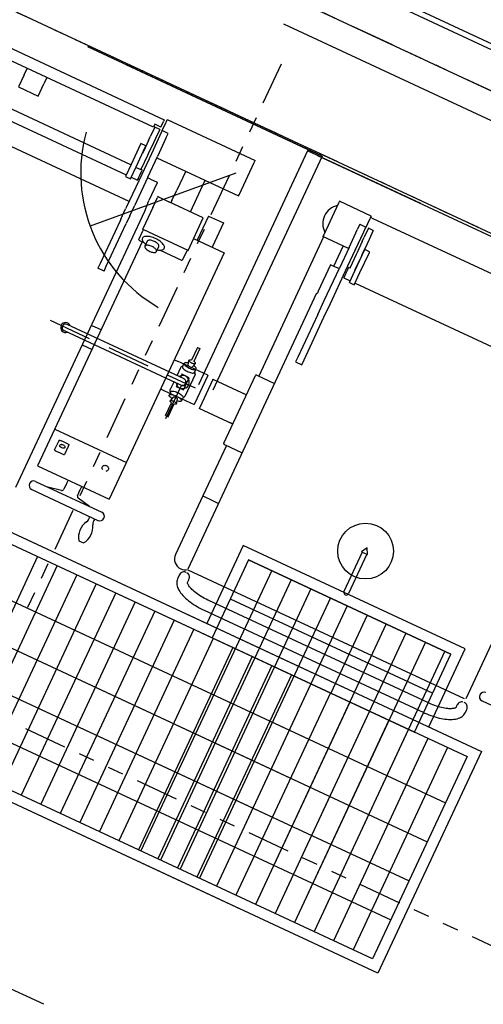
# Model space of a CAD drawing. Header units: inches. Extents: x -119 to 3951, y 0 to 4293.
# Tile 6 of 68: x 487 to 531, y 2637 to 2729. Entities that reach past the tile are written whole.
import ezdxf

# ---------------------------------------------------------------- set-up
doc = ezdxf.new("R2010")
doc.units = ezdxf.units.IN
doc.header["$LTSCALE"] = 48
doc.header["$MEASUREMENT"] = 0
for name, pattern in [('A1-DASH', [0.2383, 0.0833, -0.031, 0.031, -0.031, 0.031, -0.031]), ('DASHED', [0.75, 0.5, -0.25]), ('L-DASH', [0.1249, 0.0833, -0.0416])]:
    doc.linetypes.add(name, pattern=pattern)
for name, color, linetype in [('FS-CLRNC', 1, 'DASHED'), ('FS-DSH03', 1, 'L-DASH'), ('FS-EQCTR', 4, 'CONTINUOUS'), ('FS-EQDTL', 8, 'CONTINUOUS'), ('FS-EQPMT', 2, 'CONTINUOUS'), ('FS-HDS01', 6, 'A1-DASH')]:
    doc.layers.add(name, color=color, linetype=linetype)

# ---------------------------------------------------------------- blocks, each defined once
blk = doc.blocks.new('GR10001P')
at = {"layer": 'FS-CLRNC'}
for p, q in [((47.614, 0), (0, 0)), ((0, 0), (0, -25.857)), ((1, 0), (46.614, 0))]:
    blk.add_line(p, q, dxfattribs=at)
at = {"layer": 'FS-EQPMT'}
for p, q in [((4.657, -3.13), (4.658, -3.13)), ((4.657, -3.13), (4.657, -3.265)), ((4.657, -3.265), (4.658, -3.265)), ((7.908, -3), (4.658, -3)), ((4.658, -3), (4.658, -3.19)), ((4.658, -3.19), (4.658, -6.435)), ((7.908, -3), (7.908, -3.19)), ((7.908, -3.13), (8.157, -3.13)), ((7.908, -3.19), (7.908, -3.318)), ((7.908, -4.191), (7.908, -3.318)), ((8.157, -3.13), (32.907, -3.13)), ((7.282, -4.128), (7.907, -4.128)), ((7.282, -4.128), (7.282, -4.628)), ((7.907, -4.628), (7.907, -4.128)), ((8.157, -4.128), (8.157, -5.061)), ((8.157, -4.128), (8.157, -4.128)), ((8.657, -4.128), (8.157, -4.128)), ((8.657, -4.128), (8.157, -4.128)), ((8.657, -4.128), (8.657, -5.061)), ((8.657, -4.128), (8.657, -4.128)), ((7.282, -6.503), (7.282, -4.628)), ((7.907, -6.503), (7.907, -4.628)), ((7.908, -6.435), (7.908, -5.066)), ((8.157, -5.494), (8.157, -5.061)), ((8.657, -5.061), (8.657, -5.494)), ((8.157, -5.494), (8.157, -6.631)), ((8.657, -5.494), (8.657, -6.631)), ((9.186, -6.064), (8.686, -6.064)), ((8.686, -6.126), (8.686, -6.064)), ((8.686, -8.202), (8.686, -6.126)), ((9.186, -6.126), (9.186, -6.064)), ((9.186, -8.202), (9.186, -6.126)), ((4.658, -6.435), (4.658, -6.625)), ((7.282, -6.625), (4.658, -6.625)), ((4.733, -6.625), (4.733, -20.885)), ((6.733, -8.686), (6.733, -6.625)), ((7.282, -6.503), (7.282, -8.624)), ((7.907, -8.624), (7.907, -6.503)), ((7.908, -6.435), (7.908, -6.435)), ((7.908, -6.435), (7.908, -6.625)), ((7.908, -6.625), (7.908, -6.625)), ((8.157, -6.631), (8.157, -6.815)), ((8.157, -6.815), (8.157, -8.169)), ((8.657, -6.631), (8.657, -6.815)), ((8.657, -6.815), (8.657, -8.169)), ((8.032, -8.234), (8.032, -8.231)), ((8.157, -8.231), (8.032, -8.231)), ((8.032, -8.234), (8.032, -8.241)), ((8.157, -8.169), (8.157, -8.248)), ((8.657, -8.169), (8.657, -8.248)), ((8.686, -9.441), (8.686, -8.202)), ((9.186, -9.441), (9.186, -8.202)), ((6.413, -8.691), (6.413, -8.747)), ((6.413, -8.747), (6.413, -8.776)), ((6.413, -8.776), (6.413, -11.406)), ((6.443, -8.686), (7.103, -8.686)), ((7.282, -8.686), (7.103, -8.686)), ((7.282, -11.962), (7.282, -8.624)), ((7.907, -11.962), (7.907, -8.624)), ((8.032, -8.241), (8.032, -8.255)), ((8.032, -8.255), (8.032, -8.255)), ((8.032, -8.255), (8.032, -8.255)), ((8.032, -8.255), (8.032, -8.277)), ((8.032, -8.277), (8.032, -8.285)), ((8.032, -8.285), (8.032, -8.299)), ((8.032, -8.304), (8.032, -8.299)), ((8.032, -8.304), (8.032, -8.326)), ((8.032, -8.326), (8.032, -8.328)), ((8.032, -8.328), (8.032, -8.367)), ((8.032, -8.367), (8.032, -8.376)), ((8.032, -8.376), (8.032, -8.389)), ((8.032, -8.394), (8.032, -8.389)), ((8.032, -8.394), (8.032, -8.442)), ((8.032, -8.438), (8.032, -8.442)), ((8.032, -8.442), (8.032, -8.494)), ((8.032, -8.494), (8.032, -8.503)), ((8.032, -8.503), (8.032, -8.514)), ((8.032, -8.52), (8.032, -8.514)), ((8.032, -8.52), (8.032, -8.578)), ((8.032, -8.581), (8.032, -8.578)), ((8.032, -8.581), (8.032, -8.586)), ((8.032, -8.586), (8.032, -8.647)), ((8.032, -8.647), (8.032, -8.655)), ((8.032, -8.655), (8.032, -8.662)), ((8.032, -8.668), (8.032, -8.662)), ((8.032, -8.668), (8.032, -8.731)), ((8.032, -8.735), (8.032, -8.731)), ((8.032, -8.735), (8.032, -8.74)), ((8.032, -8.74), (8.032, -8.747)), ((8.032, -8.747), (8.032, -8.81)), ((8.032, -8.81), (8.032, -8.817)), ((8.032, -8.817), (8.032, -8.82)), ((8.032, -8.824), (8.032, -8.82)), ((8.032, -8.824), (8.032, -8.886)), ((8.032, -8.892), (8.032, -8.886)), ((8.032, -8.892), (8.032, -8.9)), ((8.032, -8.9), (8.032, -8.909)), ((8.032, -8.909), (8.032, -8.967)), ((8.032, -8.967), (8.032, -8.972)), ((8.032, -8.973), (8.032, -8.972)), ((8.032, -8.973), (8.032, -9.029)), ((8.032, -9.035), (8.032, -9.029)), ((8.032, -9.035), (8.032, -9.046)), ((8.032, -9.046), (8.032, -9.055)), ((8.032, -9.055), (8.032, -9.104)), ((8.032, -9.104), (8.032, -9.107)), ((8.032, -9.108), (8.032, -9.144)), ((8.032, -9.15), (8.032, -9.144)), ((8.032, -9.15), (8.032, -9.163)), ((8.032, -9.163), (8.032, -9.172)), ((8.032, -9.172), (8.032, -9.206)), ((8.032, -9.206), (8.032, -9.207)), ((8.032, -9.207), (8.032, -9.222)), ((8.032, -9.226), (8.032, -9.222)), ((8.032, -9.226), (8.032, -9.24)), ((8.032, -9.24), (8.032, -9.248)), ((8.032, -9.248), (8.032, -9.264)), ((8.032, -9.264), (8.032, -9.265)), ((8.032, -9.265), (8.032, -9.27)), ((8.032, -9.27), (8.032, -9.275)), ((8.032, -9.275), (8.686, -9.275)), ((8.686, -9.441), (9.186, -9.441)), ((9.186, -9.275), (31.878, -9.275)), ((6.353, -39.906), (6.353, -11.588)), ((6.353, -11.588), (6.413, -11.588)), ((6.413, -11.406), (6.413, -11.496)), ((6.413, -11.496), (6.413, -11.498)), ((6.413, -11.498), (6.413, -11.588)), ((6.443, -11.588), (6.413, -11.588)), ((34.848, -39.906), (34.848, -11.588)), ((7.282, -13.376), (7.282, -11.962)), ((7.907, -13.376), (7.907, -11.962)), ((7.282, -13.376), (7.282, -17.746)), ((7.907, -17.746), (7.907, -13.376)), ((7.282, -17.746), (7.282, -18.246)), ((7.282, -18.246), (7.907, -18.246)), ((7.907, -18.246), (7.907, -17.746)), ((4.435, -20.987), (4.435, -20.963)), ((4.435, -27.908), (4.435, -20.987)), ((4.537, -20.885), (4.513, -20.885)), ((4.537, -20.885), (6.353, -20.885)), ((1, -22.947), (4.435, -22.947)), ((1, -22.947), (1, -23.037)), ((1, -23.037), (1, -25.857)), ((4.345, -22.947), (4.125, -22.947)), ((1, -25.857), (1, -25.947)), ((4.435, -25.947), (1, -25.947)), ((4.345, -25.947), (4.125, -25.947)), ((4.435, -27.932), (4.435, -27.908)), ((4.513, -28.01), (4.537, -28.01)), ((4.537, -28.01), (6.353, -28.01)), ((4.733, -28.01), (4.733, -33.188)), ((20.601, -31.118), (20.289, -31.658)), ((20.289, -31.658), (20.912, -31.658)), ((20.361, -31.658), (20.361, -35.678)), ((20.912, -31.658), (20.601, -31.118)), ((20.841, -31.658), (20.841, -35.678)), ((4.733, -33.188), (4.733, -39.188)), ((4.733, -33.188), (5.733, -33.188)), ((5.733, -33.188), (6.353, -33.188)), ((34.723, -39.996), (6.413, -39.996)), ((36.282, -39.485), (43.049, -39.485)), ((5.848, -40.791), (5.848, -41.087)), ((6.848, -41.087), (6.848, -40.79)), ((34.348, -40.844), (34.348, -41.087)), ((35.348, -41.087), (35.348, -40.844)), ((31.848, -41.759), (9.348, -41.759)), ((9.348, -42.759), (31.848, -42.759))]:
    blk.add_line(p, q, dxfattribs=at)
at = {"layer": 'FS-EQPMT', "flags": 128}
for points in [[(6.443, -8.686), (6.433, -8.686), (6.423, -8.688), (6.413, -8.691)], [(6.348, -40.27), (6.207, -40.288), (6.094, -40.333), (6.008, -40.395), (5.954, -40.453), (5.921, -40.503), (5.888, -40.572), (5.86, -40.667), (5.848, -40.791)], [(5.848, -41.087), (5.852, -41.17), (5.867, -41.278), (5.894, -41.383), (5.933, -41.485), (5.983, -41.585), (6.044, -41.682), (6.117, -41.777), (6.202, -41.87), (6.301, -41.96), (6.412, -42.047), (6.536, -42.13), (6.671, -42.209), (6.815, -42.283), (6.969, -42.351), (7.129, -42.414), (7.297, -42.471), (7.47, -42.523), (7.649, -42.569), (7.834, -42.611), (8.023, -42.647), (8.216, -42.679), (8.412, -42.705), (8.612, -42.726), (8.813, -42.742), (9.016, -42.753), (9.221, -42.758), (9.348, -42.759)], [(6.848, -40.791), (6.838, -40.676), (6.816, -40.588), (6.788, -40.523), (6.761, -40.476), (6.717, -40.42), (6.643, -40.356), (6.541, -40.303), (6.408, -40.271)], [(9.348, -41.759), (9.253, -41.759), (9.072, -41.754), (8.893, -41.745), (8.715, -41.731), (8.542, -41.713), (8.372, -41.691), (8.207, -41.664), (8.049, -41.634), (7.897, -41.601), (7.754, -41.564), (7.619, -41.524), (7.493, -41.482), (7.377, -41.438), (7.273, -41.393), (7.179, -41.347), (7.098, -41.302), (7.028, -41.258), (6.971, -41.216), (6.926, -41.178), (6.892, -41.145), (6.869, -41.117), (6.855, -41.097), (6.849, -41.084), (6.847, -41.08)], [(34.349, -41.08), (34.349, -41.08), (34.347, -41.085), (34.34, -41.098), (34.324, -41.121), (34.298, -41.151), (34.263, -41.185), (34.216, -41.223), (34.158, -41.265), (34.088, -41.308), (34.007, -41.352), (33.914, -41.397), (33.811, -41.441), (33.696, -41.484), (33.572, -41.526), (33.438, -41.565), (33.295, -41.601), (33.145, -41.635), (32.987, -41.665), (32.824, -41.691), (32.655, -41.713), (32.481, -41.731), (32.304, -41.745), (32.125, -41.754), (31.944, -41.759), (31.848, -41.759)], [(31.848, -42.759), (31.956, -42.759), (32.161, -42.753), (32.364, -42.743), (32.565, -42.728), (32.765, -42.707), (32.961, -42.681), (33.153, -42.651), (33.342, -42.615), (33.526, -42.574), (33.705, -42.529), (33.878, -42.478), (34.044, -42.422), (34.205, -42.361), (34.358, -42.294), (34.504, -42.221), (34.642, -42.142), (34.772, -42.056), (34.891, -41.964), (34.998, -41.865), (35.083, -41.773), (35.155, -41.678), (35.215, -41.582), (35.264, -41.483), (35.305, -41.372), (35.332, -41.261), (35.346, -41.15), (35.348, -41.087)], [(34.723, -40.334), (34.642, -40.36), (34.576, -40.394), (34.513, -40.441), (34.457, -40.501), (34.41, -40.575), (34.375, -40.659), (34.355, -40.75), (34.348, -40.844)], [(35.348, -40.844), (35.336, -40.72), (35.309, -40.625), (35.275, -40.556), (35.242, -40.506), (35.189, -40.449), (35.103, -40.387), (34.989, -40.341), (34.848, -40.323)]]:
    blk.add_lwpolyline(points, dxfattribs=at)
at = {"layer": 'FS-EQPMT'}
blk.add_circle((20.601, -31.436), 2.592, dxfattribs=at)
for centre, radius, start, end in [((5.733, -4.812), 1.75, 127.90004, 232.09996), ((4.513, -20.963), 0.078, 90, 180), ((4.513, -27.932), 0.078, 180, 270), ((20.601, -35.678), 0.24, 180, 0), ((5.733, -39.188), 1, 180, 270), ((36.282, -39.063), 0.422, 90, 270), ((5.733, -39.188), 1, 270, 307.96288)]:
    blk.add_arc(centre, radius, start, end, dxfattribs=at)
blk = doc.blocks.new('GR10026P')
at = {"layer": 'FS-CLRNC'}
blk.add_line((22.286, 0), (56.914, 0), dxfattribs=at)
at = {"layer": 'FS-EQPMT'}
for p, q in [((50.311, -6), (26.741, -6)), ((27.466, -6.485), (49.578, -6.485))]:
    blk.add_line(p, q, dxfattribs=at)
blk = doc.blocks.new('GR10005P')
at = {"layer": 'FS-CLRNC'}
for p, q in [((1, 0), (56.114, 0)), ((57.114, 0), (0, 0)), ((57.114, 0), (57.114, -25.857)), ((50.532, -4.813), (40.344, -15.001))]:
    blk.add_line(p, q, dxfattribs=at)
blk.add_arc((50.532, -4.813), 14.408, 189.75537, 265, dxfattribs=at)
at = {"layer": 'FS-EQPMT'}
for p, q in [((8.157, -3.13), (42.407, -3.13)), ((42.407, -3.13), (42.407, -3.325)), ((42.407, -3.89), (42.407, -3.325)), ((42.657, -3), (51.657, -3)), ((42.657, -3.19), (42.657, -3)), ((42.657, -3.318), (42.657, -3.19)), ((42.657, -4.128), (42.657, -3.318)), ((51.657, -3.19), (51.657, -3)), ((51.657, -6.435), (51.657, -3.19)), ((41.782, -4.179), (8.782, -4.179)), ((28.855, -4.837), (28.855, -4.179)), ((30.855, -4.179), (30.855, -4.837)), ((41.782, -3.89), (41.782, -4.015)), ((42.407, -3.89), (41.782, -3.89)), ((41.782, -4.015), (41.782, -4.179)), ((41.907, -4.128), (41.907, -5.061)), ((42.407, -4.128), (41.907, -4.128)), ((41.907, -4.128), (41.907, -4.128)), ((42.407, -4.128), (41.907, -4.128)), ((42.407, -4.128), (42.407, -5.061)), ((42.407, -4.128), (42.407, -4.128)), ((43.282, -4.128), (42.657, -4.128)), ((42.657, -4.128), (42.657, -4.628)), ((43.282, -4.628), (43.282, -4.128)), ((28.855, -4.837), (28.855, -6.087)), ((30.855, -6.087), (30.855, -4.837)), ((41.907, -5.494), (41.907, -5.061)), ((42.407, -5.061), (42.407, -5.494)), ((42.657, -4.628), (42.657, -6.503)), ((43.282, -4.628), (43.282, -6.503)), ((28.855, -6.087), (30.855, -6.087)), ((41.878, -6.064), (41.378, -6.064)), ((41.378, -6.064), (41.378, -6.126)), ((41.378, -6.126), (41.378, -8.202)), ((41.878, -6.126), (41.878, -6.064)), ((41.878, -8.202), (41.878, -6.126)), ((41.907, -5.494), (41.907, -6.631)), ((42.407, -5.494), (42.407, -6.631)), ((41.907, -6.631), (41.907, -6.815)), ((42.407, -6.631), (42.407, -6.815)), ((42.407, -6.815), (42.407, -8.169)), ((42.657, -6.503), (42.657, -8.624)), ((43.282, -8.624), (43.282, -6.503)), ((43.282, -6.625), (51.657, -6.625)), ((46.233, -6.625), (46.233, -8.586)), ((48.233, -9.857), (48.233, -6.625)), ((51.657, -6.625), (51.657, -6.435)), ((41.378, -8.231), (9.186, -8.231)), ((41.378, -8.202), (41.378, -9.441)), ((41.878, -9.441), (41.878, -8.202)), ((42.407, -8.169), (42.407, -8.248)), ((42.532, -8.231), (42.407, -8.231)), ((42.532, -8.234), (42.532, -8.231)), ((42.532, -8.241), (42.532, -8.234)), ((41.907, -8.248), (42.407, -8.248)), ((42.532, -8.255), (42.532, -8.241)), ((42.532, -8.255), (42.532, -8.255)), ((42.532, -8.255), (42.532, -8.255)), ((42.532, -8.277), (42.532, -8.255)), ((42.532, -8.285), (42.532, -8.277)), ((42.532, -8.299), (42.532, -8.285)), ((42.532, -8.299), (42.532, -8.304)), ((42.532, -8.326), (42.532, -8.304)), ((42.532, -8.328), (42.532, -8.326)), ((42.532, -8.367), (42.532, -8.328)), ((42.532, -8.376), (42.532, -8.367)), ((42.532, -8.389), (42.532, -8.376)), ((42.532, -8.389), (42.532, -8.394)), ((42.532, -8.442), (42.532, -8.394)), ((42.532, -8.442), (42.532, -8.438)), ((42.532, -8.494), (42.532, -8.442)), ((42.532, -8.503), (42.532, -8.494)), ((42.532, -8.514), (42.532, -8.503)), ((42.532, -8.514), (42.532, -8.52)), ((42.532, -8.578), (42.532, -8.52)), ((42.532, -8.578), (42.532, -8.581)), ((42.532, -8.586), (42.532, -8.581)), ((42.532, -8.647), (42.532, -8.586)), ((42.532, -8.655), (42.532, -8.647)), ((42.532, -8.662), (42.532, -8.655)), ((42.532, -8.662), (42.532, -8.668)), ((42.532, -8.731), (42.532, -8.668)), ((42.532, -8.731), (42.532, -8.735)), ((42.532, -8.74), (42.532, -8.735)), ((42.532, -8.747), (42.532, -8.74)), ((42.532, -8.81), (42.532, -8.747)), ((42.532, -8.817), (42.532, -8.81)), ((42.532, -8.82), (42.532, -8.817)), ((42.532, -8.82), (42.532, -8.824)), ((42.532, -8.886), (42.532, -8.824)), ((42.532, -8.886), (42.532, -8.892)), ((42.532, -8.9), (42.532, -8.892)), ((42.532, -8.909), (42.532, -8.9)), ((42.532, -8.967), (42.532, -8.909)), ((42.532, -8.972), (42.532, -8.967)), ((42.532, -8.972), (42.532, -8.973)), ((42.532, -9.029), (42.532, -8.973)), ((42.532, -9.029), (42.532, -9.035)), ((42.532, -9.046), (42.532, -9.035)), ((42.532, -9.055), (42.532, -9.046)), ((42.532, -9.104), (42.532, -9.055)), ((42.532, -9.107), (42.532, -9.104)), ((42.532, -9.144), (42.532, -9.108)), ((42.532, -9.144), (42.532, -9.15)), ((42.532, -9.163), (42.532, -9.15)), ((42.657, -8.624), (42.657, -11.962)), ((43.282, -8.624), (43.282, -11.537)), ((43.598, -8.686), (43.282, -8.686)), ((43.598, -8.686), (44.258, -8.686)), ((44.288, -8.691), (44.288, -8.747)), ((44.288, -8.747), (44.288, -8.776)), ((44.288, -8.776), (44.288, -10.531)), ((46.233, -9.637), (46.233, -8.586)), ((9.186, -9.275), (41.378, -9.275)), ((41.378, -9.441), (41.878, -9.441)), ((41.878, -9.275), (42.532, -9.275)), ((42.532, -9.172), (42.532, -9.163)), ((42.532, -9.206), (42.532, -9.172)), ((42.532, -9.207), (42.532, -9.206)), ((42.532, -9.222), (42.532, -9.207)), ((42.532, -9.222), (42.532, -9.226)), ((42.532, -9.24), (42.532, -9.226)), ((42.532, -9.248), (42.532, -9.24)), ((42.532, -9.264), (42.532, -9.248)), ((42.532, -9.265), (42.532, -9.264)), ((42.532, -9.27), (42.532, -9.265)), ((42.532, -9.275), (42.532, -9.27)), ((44.962, -9.857), (44.886, -9.857)), ((44.886, -9.857), (44.886, -9.933)), ((44.886, -10.984), (44.886, -9.933)), ((44.962, -9.857), (46.014, -9.857)), ((49.545, -9.857), (46.014, -9.857)), ((46.233, -9.637), (46.233, -9.857)), ((49.545, -13.207), (49.545, -9.857)), ((49.922, -9.5), (49.922, -11.992)), ((49.922, -9.5), (51.436, -9.5)), ((51.436, -9.5), (51.436, -11.992)), ((44.348, -11.588), (44.288, -10.531)), ((42.657, -11.406), (7.907, -11.406)), ((43.282, -12.588), (43.282, -11.537)), ((44.348, -39.906), (44.348, -11.588)), ((44.886, -10.984), (44.886, -13.096)), ((42.657, -11.962), (42.657, -12.162)), ((42.657, -13.213), (42.657, -12.162)), ((43.282, -12.588), (43.282, -13.376)), ((49.545, -11.992), (52.679, -11.992)), ((52.679, -11.992), (52.679, -33.534)), ((42.657, -13.213), (42.657, -13.376)), ((42.657, -13.376), (42.657, -17.746)), ((43.282, -17.746), (43.282, -13.376)), ((44.886, -13.096), (44.886, -13.096)), ((44.886, -13.096), (44.886, -13.143)), ((44.886, -13.143), (44.886, -13.207)), ((44.934, -13.207), (44.886, -13.207)), ((44.934, -13.187), (44.985, -13.186)), ((44.934, -13.187), (44.934, -13.251)), ((44.966, -14.228), (44.966, -13.251)), ((44.985, -13.186), (49.497, -13.186)), ((44.985, -13.186), (44.985, -13.186)), ((49.466, -14.228), (49.466, -13.251)), ((49.497, -13.186), (49.497, -13.207)), ((49.497, -13.187), (49.497, -13.251)), ((49.497, -13.207), (49.545, -13.207)), ((45.014, -14.228), (44.966, -14.228)), ((45.014, -14.272), (45.065, -14.274)), ((45.065, -14.274), (45.497, -14.274)), ((45.065, -14.274), (45.065, -14.274)), ((45.35, -14.282), (45.35, -33.534)), ((45.747, -14.023), (45.747, -14.539)), ((46.935, -14.539), (46.935, -14.023)), ((47.185, -14.274), (49.367, -14.274)), ((49.367, -14.274), (49.418, -14.272)), ((49.367, -14.274), (49.367, -14.274)), ((49.418, -14.228), (49.466, -14.228)), ((42.657, -17.746), (42.657, -18.246)), ((43.282, -18.246), (42.657, -18.246)), ((43.282, -18.246), (43.282, -17.746)), ((45.35, -23.315), (44.668, -23.315)), ((52.679, -22.947), (52.989, -22.947)), ((56.114, -22.947), (52.989, -22.947)), ((56.114, -22.947), (56.114, -23.037)), ((56.114, -23.037), (56.114, -25.857)), ((44.348, -25.31), (45.35, -25.31)), ((52.679, -25.947), (52.989, -25.947)), ((52.989, -25.947), (56.114, -25.947)), ((56.114, -25.857), (56.114, -25.947)), ((45.35, -33.489), (52.679, -33.489)), ((45.35, -33.534), (45.35, -37.265)), ((52.679, -33.534), (52.679, -37.265)), ((46.155, -34.42), (46.155, -34.269)), ((46.155, -35.25), (46.155, -34.42)), ((47.155, -34.269), (47.155, -34.42)), ((47.155, -34.42), (47.155, -35.25)), ((50.895, -34.972), (50.934, -35.013)), ((51.333, -35.013), (51.372, -34.972)), ((45.35, -37.265), (52.679, -37.265)), ((48.474, -37.265), (48.474, -37.605)), ((49.872, -37.605), (49.872, -37.265)), ((48.327, -38.381), (47.046, -38.641)), ((48.474, -37.896), (48.474, -38.202)), ((48.49, -37.771), (48.491, -37.75)), ((49.856, -37.73), (49.855, -37.751)), ((49.872, -38.203), (49.872, -37.896)), ((51.3, -38.641), (50.018, -38.381)), ((50.018, -38.381), (50.018, -38.381)), ((45.782, -38.641), (52.564, -38.641)), ((45.782, -39.485), (52.549, -39.485)), ((52.549, -39.485), (52.564, -39.485)), ((51.744, -41.948), (52.228, -41.948))]:
    blk.add_line(p, q, dxfattribs=at)
at = {"layer": 'FS-EQPMT', "flags": 128}
for points in [[(44.288, -8.691), (44.278, -8.688), (44.268, -8.686), (44.258, -8.686)], [(47.466, -13.962), (47.459, -13.909), (47.438, -13.857), (47.403, -13.806), (47.355, -13.757), (47.294, -13.711), (47.221, -13.668), (47.137, -13.628), (47.042, -13.593), (46.94, -13.562), (46.829, -13.536), (46.713, -13.516), (46.591, -13.502), (46.467, -13.493), (46.341, -13.49), (46.215, -13.493), (46.091, -13.502), (45.969, -13.516), (45.853, -13.536), (45.743, -13.562), (45.64, -13.593), (45.546, -13.628), (45.461, -13.668), (45.388, -13.711), (45.327, -13.757), (45.279, -13.806), (45.244, -13.857), (45.223, -13.909), (45.216, -13.962), (45.223, -14.015), (45.244, -14.067), (45.279, -14.118), (45.327, -14.167), (45.388, -14.214), (45.461, -14.257), (45.546, -14.296), (45.64, -14.332), (45.743, -14.362), (45.747, -14.364)], [(46.935, -14.023), (46.928, -13.985), (46.907, -13.948), (46.873, -13.913), (46.827, -13.88), (46.769, -13.851), (46.701, -13.825), (46.625, -13.804), (46.542, -13.789), (46.454, -13.779), (46.364, -13.774), (46.273, -13.776), (46.184, -13.783), (46.098, -13.796), (46.018, -13.814), (45.946, -13.837), (45.883, -13.865), (45.831, -13.896), (45.79, -13.93), (45.763, -13.967), (45.749, -14.004), (45.747, -14.023)], [(46.935, -14.539), (46.928, -14.501), (46.907, -14.464), (46.873, -14.428), (46.827, -14.395), (46.769, -14.366), (46.701, -14.341), (46.625, -14.32), (46.542, -14.304), (46.454, -14.294), (46.364, -14.29), (46.273, -14.291), (46.184, -14.298), (46.098, -14.311), (46.018, -14.33), (45.946, -14.353), (45.883, -14.38), (45.831, -14.411), (45.79, -14.446), (45.763, -14.482), (45.749, -14.52), (45.749, -14.558), (45.763, -14.596), (45.79, -14.632), (45.831, -14.666), (45.883, -14.698), (45.946, -14.725), (46.018, -14.748), (46.098, -14.766), (46.184, -14.779), (46.273, -14.787), (46.364, -14.788), (46.454, -14.784), (46.542, -14.774), (46.625, -14.758), (46.701, -14.737), (46.769, -14.712), (46.827, -14.682), (46.873, -14.65), (46.907, -14.614), (46.928, -14.577), (46.935, -14.539)], [(46.935, -14.364), (46.94, -14.362), (47.042, -14.332), (47.137, -14.296), (47.221, -14.257), (47.294, -14.214), (47.355, -14.167), (47.403, -14.118), (47.438, -14.067), (47.459, -14.015), (47.466, -13.962)], [(44.668, -23.315), (44.575, -23.317), (44.471, -23.322), (44.389, -23.326), (44.348, -23.326)], [(46.155, -34.269), (46.156, -34.263), (46.161, -34.256), (46.168, -34.25), (46.178, -34.245), (46.191, -34.24), (46.205, -34.237), (46.221, -34.234), (46.238, -34.233)], [(47.071, -34.233), (46.794, -34.228), (46.515, -34.228), (46.238, -34.233)], [(46.655, -34.475), (46.74, -34.485), (46.816, -34.512), (46.875, -34.555), (46.91, -34.606), (46.916, -34.662), (46.891, -34.713), (46.84, -34.755), (46.768, -34.784), (46.683, -34.797), (46.596, -34.794), (46.514, -34.775), (46.449, -34.742), (46.407, -34.697), (46.392, -34.645), (46.407, -34.59), (46.45, -34.54), (46.517, -34.501), (46.599, -34.479), (46.655, -34.475)], [(46.655, -34.476), (46.74, -34.485), (46.816, -34.513), (46.874, -34.555), (46.909, -34.607), (46.915, -34.661), (46.89, -34.713), (46.839, -34.754), (46.768, -34.783), (46.683, -34.797), (46.596, -34.794), (46.515, -34.775), (46.45, -34.742), (46.408, -34.697), (46.393, -34.645), (46.408, -34.591), (46.451, -34.541), (46.517, -34.502), (46.599, -34.48), (46.655, -34.476)], [(47.071, -34.233), (47.088, -34.234), (47.104, -34.237), (47.118, -34.24), (47.131, -34.245), (47.141, -34.25), (47.148, -34.256), (47.153, -34.263), (47.155, -34.269)], [(50.895, -34.972), (50.862, -34.928), (50.838, -34.875), (50.827, -34.818), (50.83, -34.761), (50.848, -34.706), (50.879, -34.655), (50.922, -34.611), (50.975, -34.576), (51.035, -34.552), (51.1, -34.54), (51.167, -34.54), (51.231, -34.552), (51.292, -34.576), (51.345, -34.611), (51.388, -34.655), (51.419, -34.706), (51.436, -34.761), (51.44, -34.818), (51.429, -34.875), (51.405, -34.928), (51.372, -34.972)], [(46.155, -35.25), (46.156, -35.254), (46.174, -35.271), (46.191, -35.277), (46.213, -35.281), (46.238, -35.283)], [(46.238, -35.283), (46.653, -35.287), (47.071, -35.283)], [(47.071, -35.283), (47.08, -35.282), (47.105, -35.28), (47.126, -35.274), (47.14, -35.267), (47.155, -35.25)], [(48.474, -37.605), (48.474, -37.605), (48.476, -37.616), (48.482, -37.647), (48.488, -37.695), (48.49, -37.722), (48.491, -37.75)], [(48.491, -37.75), (48.49, -37.779), (48.488, -37.806), (48.482, -37.854), (48.476, -37.885), (48.474, -37.896), (48.474, -37.896)], [(49.855, -37.75), (49.856, -37.722), (49.858, -37.695), (49.864, -37.647), (49.87, -37.616), (49.872, -37.605), (49.87, -37.616), (49.864, -37.647)], [(49.872, -37.896), (49.872, -37.896), (49.87, -37.885), (49.864, -37.854), (49.858, -37.806), (49.856, -37.779), (49.855, -37.75)]]:
    blk.add_lwpolyline(points, dxfattribs=at)
at = {"layer": 'FS-EQPMT'}
for centre, radius, start, end in [((46.939, -14.644), 0.0625, 99.97693, 102.37671), ((48.287, -38.198), 0.187, 282.60369, 358.94819), ((50.059, -38.198), 0.187, 181.39658, 257.29636), ((45.782, -39.063), 0.422, 90, 270), ((52.564, -39.063), 0.422, 270, 90), ((53.178, -40.945), 1.75, 149.45957, 214.9438), ((51.132, -39.739), 0.625, 329.45957, 19.32227), ((52.839, -39.739), 0.625, 160.67773, 210.54043), ((50.793, -40.945), 1.75, 325.0562, 30.54043)]:
    blk.add_arc(centre, radius, start, end, dxfattribs=at)
blk = doc.blocks.new('FS3113P')
at = {"layer": 'FS-DSH03'}
blk.add_line((0, -13.585), (0, 1.281), dxfattribs=at)
at = {"layer": 'FS-EQDTL', "flags": 128}
for points in [[(-1.634, -0.211), (-1.621, -0.207), (-1.608, -0.197), (-1.596, -0.179), (-1.586, -0.156), (-1.577, -0.127), (-1.57, -0.094), (-1.565, -0.058), (-1.563, -0.019), (-1.563, 0.019), (-1.565, 0.058), (-1.57, 0.094), (-1.577, 0.127), (-1.586, 0.156), (-1.596, 0.179), (-1.608, 0.197), (-1.621, 0.207), (-1.634, 0.211)], [(-1.279, -0.623), (-1.242, -0.613), (-1.207, -0.581), (-1.174, -0.53), (-1.144, -0.461), (-1.12, -0.376), (-1.1, -0.278), (-1.087, -0.171), (-1.08, -0.057), (-1.08, 0.057), (-1.087, 0.171), (-1.1, 0.278), (-1.12, 0.376), (-1.144, 0.461), (-1.174, 0.53), (-1.207, 0.581), (-1.242, 0.613), (-1.279, 0.623)]]:
    blk.add_lwpolyline(points, dxfattribs=at)
at = {"layer": 'FS-EQDTL'}
blk.add_lwpolyline([(0.3, -0.375), (0.625, -0.375), (0.625, 0.375), (-0.625, 0.375), (-0.625, -0.375), (-0.3, -0.375)], dxfattribs=at)
at = {"layer": 'FS-EQDTL', "extrusion": (0, 0, -1), "flags": 128}
for points in [[(-1.279, -0.623), (-1.242, -0.613), (-1.207, -0.581), (-1.174, -0.53), (-1.144, -0.461), (-1.12, -0.376), (-1.1, -0.278), (-1.087, -0.171), (-1.08, -0.057), (-1.08, 0.057), (-1.087, 0.171), (-1.1, 0.278), (-1.12, 0.376), (-1.144, 0.461), (-1.174, 0.53), (-1.207, 0.581), (-1.242, 0.613), (-1.279, 0.623)], [(-1.634, -0.211), (-1.621, -0.207), (-1.608, -0.197), (-1.596, -0.179), (-1.586, -0.156), (-1.577, -0.127), (-1.57, -0.094), (-1.565, -0.058), (-1.563, -0.019), (-1.563, 0.019), (-1.565, 0.058), (-1.57, 0.094), (-1.577, 0.127), (-1.586, 0.156), (-1.596, 0.179), (-1.608, 0.197), (-1.621, 0.207), (-1.634, 0.211)]]:
    blk.add_lwpolyline(points, dxfattribs=at)
at = {"layer": 'FS-EQPMT'}
for p, q in [((-3.5, 0.125), (-2.18, 0.125)), ((-3.5, -0.125), (-3.5, 0.125)), ((-2.077, 0.33), (-1.634, 0.211)), ((-1.279, 0.623), (-1.634, 0.623)), ((-1.124, 0.75), (1.124, 0.75)), ((-0.322, 0), (-0.322, -12)), ((0.3, 0), (3.776, 0)), ((0.322, -12.014), (0.322, 0)), ((1.279, 0.623), (1.634, 0.623)), ((2.077, 0.33), (1.634, 0.211)), ((3.5, 0.125), (2.18, 0.125)), ((3.5, -0.125), (3.5, 0.125)), ((-3.5, -0.125), (-2.18, -0.125)), ((-1.634, -0.211), (-2.077, -0.33)), ((-1.279, -0.623), (-1.634, -0.623)), ((-1.124, -0.75), (-0.3, -0.75)), ((0.3, -0.75), (1.124, -0.75)), ((1.279, -0.623), (1.634, -0.623)), ((1.634, -0.211), (2.077, -0.33)), ((3.5, -0.125), (2.18, -0.125))]:
    blk.add_line(p, q, dxfattribs=at)
at = {"layer": 'FS-EQPMT', "flags": 128}
for points in [[(-2.18, -0.125), (-2.17, -0.18), (-2.157, -0.229), (-2.141, -0.27), (-2.123, -0.301), (-2.103, -0.321), (-2.082, -0.33), (-2.061, -0.327), (-2.041, -0.312), (-2.022, -0.286), (-2.004, -0.249), (-1.99, -0.204), (-1.979, -0.151), (-1.971, -0.093), (-1.967, -0.031), (-1.967, 0.031), (-1.971, 0.093), (-1.979, 0.151), (-1.99, 0.204), (-2.004, 0.249), (-2.022, 0.286), (-2.041, 0.312), (-2.061, 0.327), (-2.082, 0.33), (-2.103, 0.321), (-2.123, 0.301), (-2.141, 0.27), (-2.157, 0.229), (-2.17, 0.18), (-2.18, 0.125)], [(-1.815, -0.26), (-1.796, -0.364), (-1.77, -0.454), (-1.74, -0.528), (-1.705, -0.582), (-1.668, -0.614), (-1.629, -0.623), (-1.591, -0.609), (-1.554, -0.572), (-1.52, -0.513), (-1.491, -0.436), (-1.467, -0.342), (-1.449, -0.235), (-1.438, -0.12), (-1.434, 0), (-1.438, 0.12), (-1.449, 0.235), (-1.467, 0.342), (-1.491, 0.436), (-1.52, 0.513), (-1.554, 0.572), (-1.591, 0.609), (-1.629, 0.623), (-1.668, 0.614), (-1.705, 0.582), (-1.74, 0.528), (-1.77, 0.454), (-1.796, 0.364), (-1.815, 0.26)], [(-1.124, 0.75), (-1.176, 0.742), (-1.227, 0.718), (-1.275, 0.678), (-1.321, 0.623)], [(-1.321, -0.623), (-1.275, -0.678), (-1.227, -0.718), (-1.176, -0.742), (-1.124, -0.75)]]:
    blk.add_lwpolyline(points, dxfattribs=at)
at = {"layer": 'FS-EQPMT', "extrusion": (0, 0, -1), "flags": 128}
for points in [[(-1.124, 0.75), (-1.176, 0.742), (-1.227, 0.718), (-1.275, 0.678), (-1.321, 0.623)], [(-1.815, -0.26), (-1.796, -0.364), (-1.77, -0.454), (-1.74, -0.528), (-1.705, -0.582), (-1.668, -0.614), (-1.629, -0.623), (-1.591, -0.609), (-1.554, -0.572), (-1.52, -0.513), (-1.491, -0.436), (-1.467, -0.342), (-1.449, -0.235), (-1.438, -0.12), (-1.434, 0), (-1.438, 0.12), (-1.449, 0.235), (-1.467, 0.342), (-1.491, 0.436), (-1.52, 0.513), (-1.554, 0.572), (-1.591, 0.609), (-1.629, 0.623), (-1.668, 0.614), (-1.705, 0.582), (-1.74, 0.528), (-1.77, 0.454), (-1.796, 0.364), (-1.815, 0.26)], [(-2.18, -0.125), (-2.17, -0.18), (-2.157, -0.229), (-2.141, -0.27), (-2.123, -0.301), (-2.103, -0.321), (-2.082, -0.33), (-2.061, -0.327), (-2.041, -0.312), (-2.022, -0.286), (-2.004, -0.249), (-1.99, -0.204), (-1.979, -0.151), (-1.971, -0.093), (-1.967, -0.031), (-1.967, 0.031), (-1.971, 0.093), (-1.979, 0.151), (-1.99, 0.204), (-2.004, 0.249), (-2.022, 0.286), (-2.041, 0.312), (-2.061, 0.327), (-2.082, 0.33), (-2.103, 0.321), (-2.123, 0.301), (-2.141, 0.27), (-2.157, 0.229), (-2.17, 0.18), (-2.18, 0.125)], [(-1.321, -0.623), (-1.275, -0.678), (-1.227, -0.718), (-1.176, -0.742), (-1.124, -0.75)]]:
    blk.add_lwpolyline(points, dxfattribs=at)
at = {"layer": 'FS-EQPMT'}
for centre, radius, start, end in [((0, 0), 0.615, 301.63027, 238.36973), ((0, 0), 0.322, 0, 180), ((0, 0), 0.3, 0, 180), ((0, -12), 0.46, 134.53029, 45.46971), ((0, -12), 0.323, 180.02642, 357.53919)]:
    blk.add_arc(centre, radius, start, end, dxfattribs=at)

msp = doc.modelspace()

# ---------------------------------------------------------------- linework, layer by layer
at = {"layer": 'FS-EQCTR'}
for p, q in [((625.776, 2678.18), (310.324, 2825.278)), ((305.253, 2814.402), (620.705, 2667.305)), ((489.713, 2637.358), (310.264, 2721.036))]:
    msp.add_line(p, q, dxfattribs=at)
at = {"layer": 'FS-EQPMT', "color": 8}
for p, q in [((288.314, 2767.391), (527.023, 2656.079)), ((286.623, 2763.766), (525.332, 2652.454)), ((284.933, 2760.14), (523.642, 2648.829)), ((283.242, 2756.515), (521.951, 2645.203)), ((320.941, 2752.177), (514.334, 2661.996)), ((320.941, 2752.177), (514.334, 2661.996)), ((320.941, 2752.177), (514.334, 2661.996)), ((319.25, 2748.551), (512.644, 2658.37)), ((319.25, 2748.551), (512.644, 2658.37)), ((319.25, 2748.551), (512.644, 2658.37)), ((319.25, 2748.551), (512.644, 2658.37)), ((319.25, 2748.551), (512.644, 2658.37)), ((317.56, 2744.926), (510.954, 2654.745)), ((317.56, 2744.926), (510.954, 2654.745)), ((317.56, 2744.926), (510.954, 2654.745)), ((317.56, 2744.926), (510.954, 2654.745)), ((317.56, 2744.926), (510.954, 2654.745)), ((317.56, 2744.926), (510.954, 2654.745)), ((317.56, 2744.926), (510.954, 2654.745)), ((315.869, 2741.301), (521.951, 2645.203)), ((315.869, 2741.301), (521.951, 2645.203)), ((315.869, 2741.301), (521.951, 2645.203)), ((315.869, 2741.301), (521.951, 2645.203)), ((315.869, 2741.301), (521.951, 2645.203)), ((315.869, 2741.301), (521.951, 2645.203)), ((315.869, 2741.301), (521.951, 2645.203)), ((489.153, 2678.979), (480.383, 2660.173)), ((508.728, 2678.678), (527.534, 2669.909)), ((508.728, 2678.678), (527.534, 2669.909)), ((508.728, 2678.678), (527.534, 2669.909)), ((508.728, 2678.678), (527.534, 2669.909)), ((508.728, 2678.678), (527.534, 2669.909)), ((508.728, 2678.678), (527.534, 2669.909)), ((508.728, 2678.678), (527.534, 2669.909)), ((508.728, 2678.678), (527.534, 2669.909)), ((490.965, 2678.134), (482.196, 2659.328)), ((492.778, 2677.289), (484.009, 2658.483)), ((510.9, 2677.665), (498.749, 2651.609)), ((512.712, 2676.82), (500.562, 2650.764)), ((494.591, 2676.443), (485.821, 2657.638)), ((514.525, 2675.975), (502.375, 2649.919)), ((496.403, 2675.598), (487.634, 2656.792)), ((516.338, 2675.13), (504.187, 2649.073)), ((507.038, 2675.053), (525.843, 2666.283)), ((498.216, 2674.753), (489.446, 2655.947)), ((517.91, 2674.396), (505.76, 2648.34)), ((500.028, 2673.908), (491.259, 2655.102)), ((519.769, 2673.529), (516.388, 2666.279)), ((501.841, 2673.063), (493.072, 2654.257)), ((503.654, 2672.217), (494.884, 2653.411)), ((521.535, 2672.706), (509.385, 2646.649)), ((505.466, 2671.372), (496.697, 2652.566)), ((504.441, 2671.85), (505.347, 2671.428)), ((505.347, 2671.428), (524.153, 2662.658)), ((505.347, 2671.428), (524.153, 2662.658)), ((505.347, 2671.428), (524.153, 2662.658)), ((505.347, 2671.428), (524.153, 2662.658)), ((505.347, 2671.428), (524.153, 2662.658)), ((505.347, 2671.428), (524.153, 2662.658)), ((505.347, 2671.428), (524.153, 2662.658)), ((523.348, 2671.861), (511.198, 2645.804)), ((507.279, 2670.527), (498.509, 2651.721)), ((525.161, 2671.015), (513.01, 2644.959)), ((509.091, 2669.682), (500.322, 2650.876)), ((526.973, 2670.17), (514.823, 2644.114)), ((510.904, 2668.836), (502.135, 2650.03)), ((512.717, 2667.991), (503.947, 2649.185)), ((514.529, 2667.146), (505.76, 2648.34)), ((516.342, 2666.301), (507.573, 2647.495)), ((518.155, 2665.455), (509.385, 2646.649)), ((519.967, 2664.61), (511.198, 2645.804)), ((521.78, 2663.765), (513.01, 2644.959)), ((523.592, 2662.92), (514.823, 2644.114)), ((523.592, 2662.92), (514.823, 2644.114)), ((525.405, 2662.074), (516.636, 2643.269)), ((527.218, 2661.229), (518.448, 2642.423))]:
    msp.add_line(p, q, dxfattribs=at)
at = {"layer": 'FS-EQPMT'}
for p, q in [((520.261, 2641.578), (281.552, 2752.89)), ((520.745, 2640.249), (280.223, 2752.406)), ((508.056, 2646.166), (312.85, 2737.192)), ((508.056, 2646.166), (312.85, 2737.192)), ((508.056, 2646.166), (312.85, 2737.192)), ((508.056, 2646.166), (312.85, 2737.192)), ((507.573, 2647.495), (314.179, 2737.676)), ((507.573, 2647.495), (314.179, 2737.676)), ((507.573, 2647.495), (314.179, 2737.676)), ((507.573, 2647.495), (314.179, 2737.676)), ((507.573, 2647.495), (314.179, 2737.676)), ((507.573, 2647.495), (314.179, 2737.676)), ((507.573, 2647.495), (314.179, 2737.676)), ((395.321, 2723.837), (530.359, 2660.868)), ((394.898, 2722.931), (529.03, 2660.384)), ((415.773, 2714.3), (517.671, 2666.784)), ((415.773, 2714.3), (517.671, 2666.784)), ((415.773, 2714.3), (517.671, 2666.784)), ((415.351, 2713.394), (516.342, 2666.301)), ((415.351, 2713.394), (516.342, 2666.301)), ((415.351, 2713.394), (516.342, 2666.301)), ((415.351, 2713.394), (516.342, 2666.301)), ((415.351, 2713.394), (516.342, 2666.301)), ((415.351, 2713.394), (516.342, 2666.301)), ((508.244, 2680.007), (504.863, 2672.757)), ((528.863, 2670.392), (508.244, 2680.007)), ((528.863, 2670.392), (508.244, 2680.007)), ((528.863, 2670.392), (508.244, 2680.007)), ((528.863, 2670.392), (508.244, 2680.007)), ((528.863, 2670.392), (508.244, 2680.007)), ((528.863, 2670.392), (508.244, 2680.007)), ((528.863, 2670.392), (508.244, 2680.007)), ((528.863, 2670.392), (508.244, 2680.007)), ((508.728, 2678.678), (505.347, 2671.428)), ((508.728, 2678.678), (505.347, 2671.428)), ((508.728, 2678.678), (505.347, 2671.428)), ((508.728, 2678.678), (505.347, 2671.428)), ((508.728, 2678.678), (505.347, 2671.428)), ((508.728, 2678.678), (505.347, 2671.428)), ((508.728, 2678.678), (505.347, 2671.428)), ((527.534, 2669.909), (508.728, 2678.678)), ((527.534, 2669.909), (508.728, 2678.678)), ((527.534, 2669.909), (508.728, 2678.678)), ((527.534, 2669.909), (508.728, 2678.678)), ((527.534, 2669.909), (508.728, 2678.678)), ((527.534, 2669.909), (508.728, 2678.678)), ((527.534, 2669.909), (508.728, 2678.678)), ((527.534, 2669.909), (508.728, 2678.678)), ((525.482, 2663.142), (528.863, 2670.392)), ((524.153, 2662.658), (527.534, 2669.909)), ((524.153, 2662.658), (527.534, 2669.909)), ((524.153, 2662.658), (527.534, 2669.909)), ((529.03, 2660.384), (520.261, 2641.578)), ((530.359, 2660.868), (520.745, 2640.249))]:
    msp.add_line(p, q, dxfattribs=at)
at = {"layer": 'FS-HDS01'}
for p, q in [((625.776, 2678.18), (310.324, 2825.278)), ((620.705, 2667.305), (305.253, 2814.402)), ((595.348, 2612.926), (279.896, 2760.024)), ((511.765, 2724.724), (487.675, 2673.065))]:
    msp.add_line(p, q, dxfattribs=at)

# ---------------------------------------------------------------- block references
at = {"layer": 'FS-EQCTR', "rotation": 334.9999999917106}
msp.add_blockref('GR10001P', (514.225, 2716.681), dxfattribs=at)
at = {"layer": 'FS-EQPMT'}
for name, p, rotation in [('GR10026P', (553.97, 2708.906), 154.9999999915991), ('GR10005P', (463.8, 2740.332), 334.9999999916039), ('FS3113P', (502.628, 2695.188), 244.9999999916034)]:
    msp.add_blockref(name, p, dxfattribs=dict(at, rotation=rotation))

doc.saveas('drawing.dxf')
